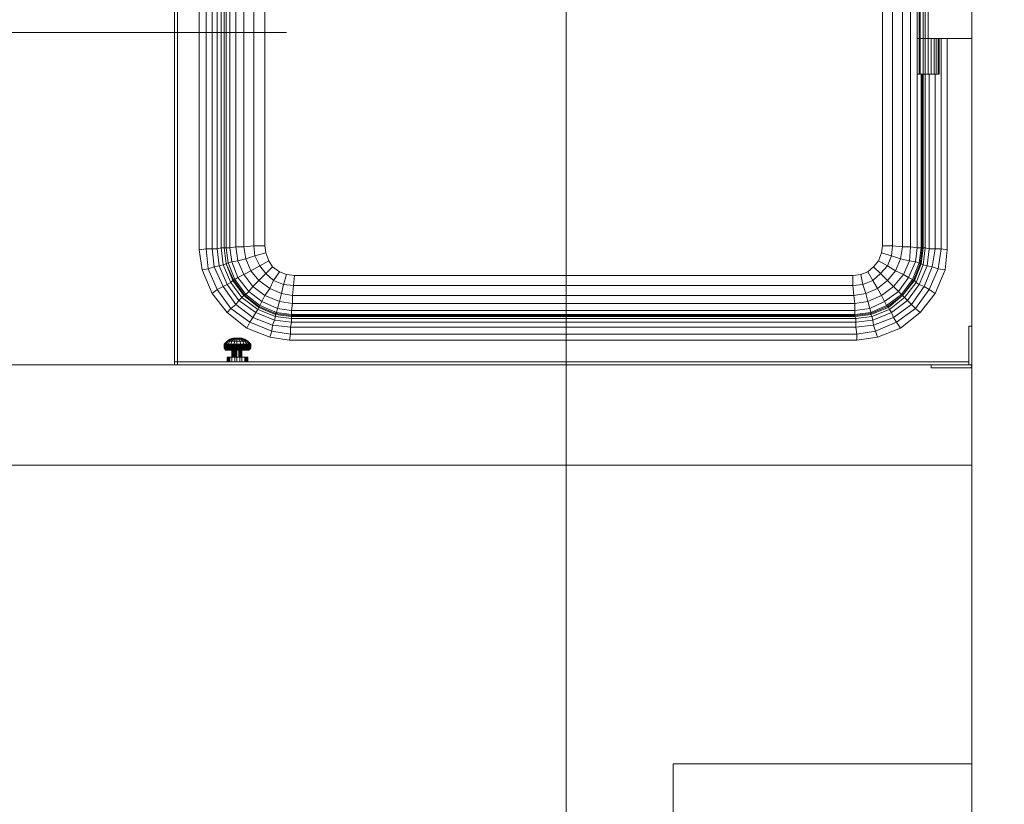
# Model space of a CAD drawing. Header units: millimetres. Extents: x 352 to 350573, y -22 to 37733.
# Tile 82 of 214: x 56899 to 58874, y 18071 to 19644. Entities that reach past the tile are written whole.
import ezdxf

# ---------------------------------------------------------------- set-up
doc = ezdxf.new("R2010")
doc.units = ezdxf.units.MM
doc.layers.add('PDF _0', color=1, linetype='Continuous')
for name, color, linetype, true_color in [('PDF _PD-Lighting', 7, 'Continuous', 0xb80000), ('PDF$_83$new_ifc_RVT-1-В_Этаж$01_Сводный$A-WALL', 7, 'Continuous', 0xdddd6e), ('PDF$_83$new_ifc_RVT-1-В_Этаж$01_Сводный$I-FURN', 7, 'Continuous', 0xbababa), ('PDF$_83$new_ifc_RVT-1-В_Этаж$01_Сводный$M-EQPM', 7, 'Continuous', 0xbababa)]:
    doc.layers.add(name, color=color, linetype=linetype, true_color=true_color)

msp = doc.modelspace()

# ---------------------------------------------------------------- linework, layer by layer
at = {"layer": 'PDF _0', "lineweight": 0}
msp.add_lwpolyline([(55409.7, 19079.3), (55570.8, 19618.3), (55769.7, 19618.3), (57434.6, 19618.3)], dxfattribs=at)
at = {"layer": 'PDF _PD-Lighting', "lineweight": 0}
msp.add_lwpolyline([(54510.6, 18068.8), (54514.5, 17963.3), (57995.6, 17963.3), (57995.6, 20754.1)], dxfattribs=at)
at = {"layer": 'PDF$_83$new_ifc_RVT-1-В_Этаж$01_Сводный$A-WALL', "lineweight": 0}
msp.add_lwpolyline([(57215.8, 18952), (54162.5, 18952), (54162.5, 18751), (58809.1, 18751), (58809.1, 18948), (58809.1, 13951.2), (59010, 13951.2), (59010, 21551.8), (58809.1, 21551.8), (58809.1, 19029.5)], dxfattribs=at)
at = {"layer": 'PDF$_83$new_ifc_RVT-1-В_Этаж$01_Сводный$I-FURN', "lineweight": 0}
msp.add_lwpolyline([(58809.1, 18152.3), (58210.4, 18152.3), (58210.4, 17551.6)], dxfattribs=at)
at = {"layer": 'PDF$_83$new_ifc_RVT-1-В_Этаж$01_Сводный$M-EQPM', "lineweight": 0}
for points in [[(57209.9, 20871.5), (57203.9, 20871.5), (57203.9, 20951.1), (57209.9, 20951.1), (57209.9, 20670.6), (57490.3, 20951.1), (57530.1, 20951.1), (57209.9, 20630.8), (57209.9, 18957.9), (57215.8, 18957.9), (57215.8, 20636.8)], [(58735.5, 20368.2), (58735.5, 20718.3), (58723.6, 20718.3), (58719.6, 20752.1), (58703.7, 20789.9), (58679.8, 20821.8), (58673.9, 20815.8), (58644, 20839.7), (58642.1, 20835.7), (58640.1, 20833.7), (58669.9, 20811.8), (58667.9, 20809.8), (58689.8, 20780), (58681.8, 20776), (58695.8, 20744.2), (58683.8, 20742.2), (58665.9, 20738.2), (58648, 20732.3), (58650, 20712.4), (58630.1, 20712.4), (58630.1, 19190.7)], [(57315.3, 20736.2), (57313.3, 20716.3), (57321.2, 20716.3), (57321.2, 19186.7), (57333.2, 19188.7), (57337.2, 19160.8), (57353.1, 19164.8), (57363, 19140.9), (57380.9, 19150.9), (57392.9, 19135), (57406.8, 19148.9)], [(57323.2, 20746.2), (57325.2, 20744.2), (57321.2, 20716.3), (57333.2, 20714.4), (57333.2, 19188.7), (57349.1, 19188.7), (57353.1, 19164.8), (57371, 19170.8), (57380.9, 19150.9), (57398.8, 19160.8)], [(57325.2, 20746.2), (57325.2, 20744.2), (57337.2, 20742.2), (57333.2, 20714.4), (57349.1, 20714.4), (57349.1, 19188.7), (57369, 19190.7), (57371, 19170.8), (57392.9, 19176.7)], [(57353.1, 20738.2), (57349.1, 20714.4), (57369, 20712.4), (57369, 19190.7), (57390.9, 19190.7)], [(57295.4, 20718.3), (57303.3, 20716.3), (57303.3, 19186.7), (57307.3, 19152.9), (57299.4, 19150.9), (57295.4, 19184.7), (57285.4, 19184.7), (57285.4, 20706.4)], [(57420.7, 19138.9), (57408.8, 19121), (57392.9, 19135), (57378.9, 19121), (57363, 19140.9), (57349.1, 19133), (57337.2, 19160.8), (57325.2, 19158.8), (57321.2, 19186.7), (57313.3, 19186.7), (57313.3, 20716.3), (57309.3, 20716.3), (57309.3, 19186.7), (57303.3, 19186.7), (57295.4, 19184.7), (57295.4, 20716.3)], [(57309.3, 20716.3), (57309.3, 19186.7), (57313.3, 19154.8), (57329.2, 19121), (57351.1, 19091.2), (57378.9, 19069.3), (57412.7, 19055.4), (57444.6, 19051.4), (58574.4, 19051.4), (58606.2, 19055.4), (58640.1, 19069.3), (58642.1, 19067.3), (58669.9, 19091.2), (58693.8, 19121), (58691.8, 19121), (58705.7, 19154.8), (58703.7, 19156.8), (58689.8, 19123), (58681.8, 19127), (58661.9, 19099.2), (58667.9, 19093.2), (58638.1, 19071.3), (58640.1, 19069.3), (58669.9, 19091.2), (58673.9, 19087.2), (58697.7, 19117.1), (58693.8, 19121), (58707.7, 19154.8), (58705.7, 19154.8), (58709.7, 19186.7), (58707.7, 19186.7), (58703.7, 19156.8), (58695.8, 19158.8), (58681.8, 19127), (58671.9, 19133), (58683.8, 19160.8), (58685.8, 19188.7), (58685.8, 20714.4)], [(58707.7, 19534.8), (58707.7, 19186.7), (58699.7, 19186.7), (58695.8, 19158.8), (58683.8, 19160.8), (58665.9, 19164.8), (58648, 19170.8), (58640.1, 19150.9), (58622.2, 19160.8), (58628.1, 19176.7), (58648, 19170.8), (58650, 19190.7), (58669.9, 19188.7), (58685.8, 19188.7), (58699.7, 19186.7), (58699.7, 20716.3)], [(57390.9, 20712.4), (57390.9, 19190.7), (57392.9, 19176.7), (57398.8, 19160.8), (57406.8, 19148.9), (57420.7, 19138.9), (57434.6, 19133), (57450.5, 19131), (58570.4, 19131), (58586.4, 19133), (58600.3, 19138.9), (58612.2, 19148.9), (58622.2, 19160.8), (58628.1, 19176.7), (58630.1, 19190.7), (58630.1, 19950.5)], [(58709.7, 19534.8), (58709.7, 19186.7), (58711.7, 19186.7), (58707.7, 19154.8), (58711.7, 19152.9), (58697.7, 19117.1), (58703.7, 19113.1), (58679.8, 19081.2), (58673.9, 19087.2), (58644, 19063.3), (58642.1, 19067.3), (58606.2, 19053.4), (58606.2, 19055.4), (58606.2, 19057.4), (58638.1, 19071.3), (58634.1, 19079.3), (58661.9, 19099.2), (58652, 19109.1), (58671.9, 19133), (58656, 19140.9), (58665.9, 19164.8), (58669.9, 19188.7), (58669.9, 20714.4)], [(58628.1, 19176.7), (58630.1, 19190.7), (58650, 19190.7), (58650, 20712.4)], [(58665.9, 19025.6), (58620.2, 19007.6), (58578.4, 19001.7), (57440.6, 19001.7), (57400.8, 19007.6), (57355.1, 19025.6), (57315.3, 19057.4), (57285.4, 19095.2), (57265.5, 19142.9), (57259.6, 19182.7), (57259.6, 20680.5)], [(57273.5, 20694.5), (57273.5, 19184.7), (57285.4, 19184.7), (57289.4, 19148.9), (57299.4, 19150.9), (57315.3, 19113.1), (57323.2, 19117.1), (57307.3, 19152.9), (57313.3, 19154.8), (57309.3, 19186.7), (57313.3, 19186.7), (57317.3, 19156.8), (57325.2, 19158.8), (57337.2, 19127), (57349.1, 19133), (57367, 19109.1), (57378.9, 19121), (57400.8, 19105.1), (57408.8, 19121), (57428.7, 19113.1), (57434.6, 19133)], [(58809.1, 19606.4), (58721.6, 19606.4), (58715.7, 19606.4), (58711.7, 19606.4), (58705.7, 19606.4), (58703.7, 19606.4), (58699.7, 19606.4), (58699.7, 19711.8), (58699.7, 19606.4), (58703.7, 19606.4), (58705.7, 19606.4), (58705.7, 19711.8), (58705.7, 20191.2), (58711.7, 20191.2), (58711.7, 20296.6), (58705.7, 20296.6), (58705.7, 20191.2), (58703.7, 20191.2), (58703.7, 19711.8), (58703.7, 19606.4), (58703.7, 19534.8)], [(58809.1, 20296.6), (58721.6, 20296.6), (58715.7, 20296.6), (58715.7, 20191.2), (58711.7, 20191.2), (58711.7, 19711.8), (58711.7, 19606.4), (58705.7, 19606.4), (58705.7, 19534.8)], [(58721.6, 20191.2), (58715.7, 20191.2), (58715.7, 19711.8), (58715.7, 19606.4), (58711.7, 19606.4), (58711.7, 19534.8), (58711.7, 19186.7), (58715.7, 19186.7), (58711.7, 19152.9), (58719.6, 19150.9), (58729.6, 19148.9), (58713.7, 19109.1), (58703.7, 19113.1), (58719.6, 19150.9), (58723.6, 19184.7), (58715.7, 19186.7), (58715.7, 19534.8), (58715.7, 19606.4), (58721.6, 19606.4), (58721.6, 19711.8)], [(58586.4, 19133), (58570.4, 19131), (57450.5, 19131), (57434.6, 19133), (57420.7, 19138.9), (57406.8, 19148.9), (57398.8, 19160.8), (57392.9, 19176.7), (57390.9, 19190.7), (57390.9, 19950.5)], [(58699.7, 19606.4), (58699.7, 19606.4)], [(58743.5, 19534.8), (58743.5, 19606.4), (58743.5, 19534.8), (58741.5, 19534.8), (58737.5, 19534.8), (58733.6, 19534.8), (58727.6, 19534.8), (58721.6, 19534.8), (58715.7, 19534.8), (58711.7, 19534.8), (58705.7, 19534.8), (58703.7, 19534.8), (58699.7, 19534.8), (58699.7, 19606.4), (58699.7, 19534.8)], [(58699.7, 19606.4), (58699.7, 19606.4)], [(58721.6, 19606.4), (58721.6, 19534.8)], [(58727.6, 19606.4), (58727.6, 19534.8)], [(58733.6, 19606.4), (58733.6, 19534.8)], [(58737.5, 19606.4), (58737.5, 19534.8)], [(58741.5, 19606.4), (58741.5, 19534.8)], [(58759.4, 19182.7), (58747.5, 19184.7), (58747.5, 19606.4)], [(58759.4, 19606.4), (58759.4, 19182.7), (58755.4, 19142.9)], [(58699.7, 19534.8), (58699.7, 19534.8)], [(58705.7, 19057.4), (58735.5, 19095.2), (58723.6, 19103.1), (58741.5, 19144.9), (58729.6, 19148.9), (58735.5, 19184.7), (58723.6, 19184.7), (58723.6, 19534.8)], [(58735.5, 19095.2), (58755.4, 19142.9), (58741.5, 19144.9), (58747.5, 19184.7), (58735.5, 19184.7), (58735.5, 19534.8)], [(58743.5, 19534.8), (58743.5, 19534.8)], [(57259.6, 19182.7), (57273.5, 19184.7), (57277.5, 19144.9), (57289.4, 19148.9), (57307.3, 19109.1), (57333.2, 19073.3), (57339.1, 19081.2), (57315.3, 19113.1), (57307.3, 19109.1), (57295.4, 19103.1), (57277.5, 19144.9), (57265.5, 19142.9)], [(57309.3, 19186.7), (57309.3, 19186.7)], [(57450.5, 19131), (57448.6, 19111.1), (57428.7, 19113.1), (57424.7, 19095.2), (57400.8, 19105.1), (57390.9, 19091.2), (57367, 19109.1), (57359, 19099.2), (57337.2, 19127), (57331.2, 19123), (57317.3, 19156.8), (57313.3, 19154.8), (57327.2, 19121), (57323.2, 19117.1), (57345.1, 19087.2), (57339.1, 19081.2), (57373, 19057.4), (57367, 19047.4), (57333.2, 19073.3), (57323.2, 19065.3), (57295.4, 19103.1), (57285.4, 19095.2)], [(58578.4, 19001.7), (58578.4, 19013.6), (58616.2, 19019.6), (58658, 19037.5), (58695.8, 19065.3), (58687.8, 19073.3), (58652, 19047.4), (58648, 19057.4), (58610.2, 19041.5), (58608.2, 19049.4), (58576.4, 19045.4), (58574.4, 19049.4), (57444.6, 19049.4), (57444.6, 19051.4), (57444.6, 19053.4), (58574.4, 19053.4), (58574.4, 19061.4), (58604.3, 19065.3), (58600.3, 19079.3), (58628.1, 19091.2), (58620.2, 19105.1), (58640.1, 19121), (58626.1, 19135), (58640.1, 19150.9), (58656, 19140.9), (58640.1, 19121), (58652, 19109.1), (58628.1, 19091.2), (58634.1, 19079.3), (58604.3, 19065.3), (58606.2, 19057.4), (58574.4, 19053.4), (58574.4, 19051.4), (58574.4, 19049.4), (58606.2, 19053.4), (58608.2, 19049.4), (58644, 19063.3), (58648, 19057.4), (58679.8, 19081.2), (58687.8, 19073.3), (58713.7, 19109.1), (58723.6, 19103.1), (58695.8, 19065.3), (58705.7, 19057.4), (58665.9, 19025.6), (58658, 19037.5), (58652, 19047.4), (58612.2, 19031.5), (58610.2, 19041.5), (58576.4, 19037.5), (58576.4, 19045.4), (57444.6, 19045.4), (57444.6, 19049.4), (57412.7, 19053.4), (57412.7, 19055.4), (57414.7, 19057.4), (57444.6, 19053.4), (57444.6, 19061.4), (58574.4, 19061.4), (58574.4, 19075.3), (58600.3, 19079.3), (58596.3, 19095.2), (58620.2, 19105.1), (58610.2, 19121), (58626.1, 19135), (58612.2, 19148.9), (58622.2, 19160.8)], [(57313.3, 19154.8), (57313.3, 19154.8)], [(58600.3, 19138.9), (58586.4, 19133), (58590.3, 19113.1), (58570.4, 19111.1), (58572.4, 19091.2), (57446.6, 19091.2), (57446.6, 19075.3), (57420.7, 19079.3), (57416.7, 19065.3), (57384.9, 19079.3), (57380.9, 19071.3), (57353.1, 19093.2), (57351.1, 19091.2), (57349.1, 19091.2), (57378.9, 19067.3), (57376.9, 19063.3), (57412.7, 19049.4), (57410.8, 19041.5), (57444.6, 19037.5), (57442.6, 19027.5), (58576.4, 19027.5), (58578.4, 19013.6), (57442.6, 19013.6), (57440.6, 19001.7)], [(58612.2, 19148.9), (58600.3, 19138.9), (58610.2, 19121), (58590.3, 19113.1), (58596.3, 19095.2), (58572.4, 19091.2), (58574.4, 19075.3), (57446.6, 19075.3), (57444.6, 19061.4), (57416.7, 19065.3), (57414.7, 19057.4), (57380.9, 19071.3), (57378.9, 19069.3), (57378.9, 19067.3), (57412.7, 19053.4), (57412.7, 19049.4), (57444.6, 19045.4), (57444.6, 19037.5), (58576.4, 19037.5), (58576.4, 19027.5), (58612.2, 19031.5), (58616.2, 19019.6), (58620.2, 19007.6)], [(58570.4, 19131), (58570.4, 19111.1), (57448.6, 19111.1), (57446.6, 19091.2), (57424.7, 19095.2), (57420.7, 19079.3), (57390.9, 19091.2), (57384.9, 19079.3), (57359, 19099.2), (57353.1, 19093.2), (57331.2, 19123), (57329.2, 19121), (57327.2, 19121), (57349.1, 19091.2), (57345.1, 19087.2), (57376.9, 19063.3), (57373, 19057.4), (57410.8, 19041.5), (57406.8, 19031.5), (57442.6, 19027.5), (57442.6, 19013.6), (57404.8, 19019.6), (57400.8, 19007.6)], [(58669.9, 19091.2), (58669.9, 19091.2)], [(57315.3, 19057.4), (57323.2, 19065.3), (57361, 19037.5), (57367, 19047.4), (57406.8, 19031.5), (57404.8, 19019.6), (57361, 19037.5), (57355.1, 19025.6)], [(58809.1, 18952), (58809.1, 19029.5), (58803.2, 19029.5), (58803.2, 18957.9), (58803.2, 18952), (57215.8, 18952), (57215.8, 18957.9), (58803.2, 18957.9)], [(57315.3, 18999.7), (57311.3, 18993.7), (57309.3, 18993.7), (57315.3, 18999.7), (57317.3, 18999.7), (57323.2, 19003.7), (57325.2, 19003.7), (57329.2, 19005.7)], [(57339.1, 19005.7), (57337.2, 19005.7), (57343.1, 19005.7), (57341.1, 19005.7), (57343.1, 19003.7), (57339.1, 19003.7), (57335.2, 19003.7), (57335.2, 19005.7), (57333.2, 19005.7), (57335.2, 19005.7), (57333.2, 19005.7), (57331.2, 19005.7), (57329.2, 19003.7), (57325.2, 19003.7), (57321.2, 18999.7), (57317.3, 18999.7), (57313.3, 18993.7), (57311.3, 18993.7), (57309.3, 18991.7), (57309.3, 18993.7)], [(57309.3, 18991.7), (57309.3, 18989.7), (57309.3, 18991.7), (57313.3, 18991.7), (57313.3, 18993.7), (57317.3, 18993.7), (57321.2, 18999.7), (57325.2, 18999.7), (57329.2, 19003.7), (57331.2, 19003.7), (57331.2, 18999.7), (57335.2, 18999.7), (57335.2, 18993.7), (57343.1, 18993.7), (57349.1, 18993.7), (57347.1, 18999.7), (57351.1, 18999.7), (57347.1, 19003.7), (57349.1, 19003.7), (57343.1, 19005.7)], [(57309.3, 18987.8), (57311.3, 18985.8), (57309.3, 18985.8), (57309.3, 18987.8), (57313.3, 18987.8), (57311.3, 18989.7), (57317.3, 18989.7), (57317.3, 18991.7), (57323.2, 18991.7), (57323.2, 18993.7), (57329.2, 18993.7), (57329.2, 18991.7), (57335.2, 18991.7), (57335.2, 18989.7), (57343.1, 18989.7), (57349.1, 18989.7), (57349.1, 18991.7), (57355.1, 18991.7), (57355.1, 18993.7), (57359, 18993.7), (57355.1, 18999.7), (57357.1, 18999.7), (57351.1, 19003.7)], [(57309.3, 18985.8), (57311.3, 18983.8), (57311.3, 18985.8), (57313.3, 18985.8), (57313.3, 18987.8), (57317.3, 18987.8), (57317.3, 18989.7), (57323.2, 18989.7), (57323.2, 18991.7), (57329.2, 18991.7), (57329.2, 18989.7), (57335.2, 18989.7), (57335.2, 18987.8), (57343.1, 18987.8), (57349.1, 18987.8), (57349.1, 18989.7), (57355.1, 18989.7), (57355.1, 18991.7), (57359, 18991.7), (57359, 18993.7), (57361, 18993.7), (57357.1, 18999.7), (57351.1, 19003.7), (57349.1, 19003.7), (57355.1, 18999.7), (57351.1, 18999.7), (57355.1, 18993.7), (57349.1, 18993.7), (57349.1, 18991.7), (57343.1, 18991.7), (57335.2, 18991.7), (57335.2, 18993.7), (57329.2, 18993.7), (57331.2, 18999.7), (57325.2, 18999.7), (57323.2, 18993.7), (57317.3, 18993.7), (57317.3, 18991.7), (57313.3, 18991.7), (57311.3, 18989.7), (57309.3, 18989.7), (57309.3, 18987.8), (57309.3, 18989.7)], [(57357.1, 18999.7), (57363, 18993.7), (57361, 18993.7), (57363, 18991.7), (57359, 18991.7), (57359, 18989.7), (57355.1, 18989.7), (57355.1, 18987.8), (57349.1, 18987.8), (57349.1, 18985.8), (57343.1, 18985.8), (57335.2, 18985.8), (57335.2, 18987.8), (57329.2, 18987.8), (57329.2, 18989.7), (57323.2, 18989.7), (57323.2, 18987.8), (57317.3, 18987.8), (57317.3, 18985.8), (57313.3, 18985.8), (57313.3, 18983.8), (57311.3, 18983.8), (57313.3, 18981.8), (57315.3, 18981.8), (57313.3, 18983.8), (57317.3, 18983.8), (57317.3, 18985.8), (57323.2, 18985.8), (57323.2, 18987.8), (57329.2, 18987.8), (57329.2, 18985.8), (57335.2, 18985.8), (57335.2, 18983.8), (57343.1, 18983.8), (57349.1, 18983.8), (57349.1, 18985.8), (57355.1, 18985.8), (57355.1, 18987.8), (57359, 18987.8), (57359, 18989.7), (57363, 18989.7), (57363, 18991.7), (57363, 18993.7)], [(57315.3, 18999.7), (57321.2, 19003.7)], [(57315.3, 18999.7), (57321.2, 19003.7)], [(57315.3, 18999.7), (57315.3, 18999.7)], [(57321.2, 19003.7), (57327.2, 19005.7)], [(57321.2, 19003.7), (57327.2, 19005.7)], [(57321.2, 19003.7), (57321.2, 19003.7)], [(57321.2, 19003.7), (57323.2, 19003.7)], [(57323.2, 19003.7), (57329.2, 19005.7)], [(57327.2, 19005.7), (57327.2, 19005.7)], [(57327.2, 19005.7), (57327.2, 19005.7)], [(57329.2, 19005.7), (57329.2, 19005.7)], [(57329.2, 19005.7), (57331.2, 19005.7), (57335.2, 19005.7)], [(57333.2, 19005.7), (57331.2, 19003.7), (57335.2, 19003.7), (57335.2, 18999.7), (57341.1, 18999.7), (57347.1, 18999.7), (57343.1, 19003.7), (57347.1, 19003.7), (57343.1, 19005.7), (57337.2, 19005.7), (57345.1, 19005.7), (57337.2, 19005.7), (57345.1, 19005.7), (57343.1, 19005.7), (57337.2, 19005.7), (57335.2, 19005.7), (57339.1, 19005.7), (57337.2, 19005.7), (57341.1, 19005.7), (57339.1, 19005.7), (57339.1, 19003.7), (57341.1, 18999.7), (57343.1, 18993.7), (57343.1, 18991.7), (57343.1, 18989.7), (57343.1, 18987.8), (57343.1, 18985.8), (57343.1, 18983.8), (57343.1, 18981.8), (57341.1, 18981.8), (57335.2, 18981.8), (57335.2, 18967.9), (57341.1, 18967.9), (57341.1, 18981.8)], [(57335.2, 19005.7), (57335.2, 19005.7)], [(57335.2, 19005.7), (57335.2, 19005.7)], [(57337.2, 19005.7), (57337.2, 19005.7)], [(57343.1, 19005.7), (57343.1, 19005.7)], [(57345.1, 19005.7), (57345.1, 19005.7)], [(57345.1, 19005.7), (57345.1, 19005.7)], [(57351.1, 19003.7), (57351.1, 19003.7)], [(57357.1, 18999.7), (57357.1, 18999.7)], [(57309.3, 18991.7), (57309.3, 18991.7)], [(57309.3, 18989.7), (57309.3, 18989.7)], [(57309.3, 18987.8), (57309.3, 18987.8)], [(57311.3, 18983.8), (57311.3, 18983.8)], [(57321.2, 18981.8), (57317.3, 18981.8), (57315.3, 18981.8), (57317.3, 18981.8), (57315.3, 18981.8), (57313.3, 18981.8), (57315.3, 18981.8), (57313.3, 18981.8), (57311.3, 18981.8), (57313.3, 18981.8), (57311.3, 18981.8), (57311.3, 18983.8)], [(57313.3, 18981.8), (57315.3, 18981.8), (57319.3, 18981.8), (57317.3, 18983.8), (57323.2, 18983.8), (57323.2, 18985.8), (57329.2, 18985.8), (57329.2, 18983.8), (57335.2, 18983.8), (57335.2, 18981.8), (57343.1, 18981.8), (57347.1, 18981.8), (57349.1, 18983.8), (57355.1, 18983.8), (57355.1, 18985.8), (57359, 18985.8), (57359, 18987.8), (57363, 18987.8), (57363, 18989.7), (57363, 18991.7)], [(57317.3, 18981.8), (57315.3, 18981.8)], [(57317.3, 18981.8), (57319.3, 18981.8)], [(57319.3, 18981.8), (57317.3, 18981.8)], [(57335.2, 18957.9), (57335.2, 18967.9), (57331.2, 18967.9), (57331.2, 18981.8), (57325.2, 18981.8), (57331.2, 18981.8), (57335.2, 18981.8), (57331.2, 18981.8), (57329.2, 18981.8), (57323.2, 18981.8), (57325.2, 18981.8), (57321.2, 18981.8), (57325.2, 18981.8), (57321.2, 18981.8), (57319.3, 18981.8), (57321.2, 18981.8), (57319.3, 18981.8), (57323.2, 18981.8), (57323.2, 18983.8), (57329.2, 18983.8), (57329.2, 18981.8), (57335.2, 18981.8), (57341.1, 18981.8), (57347.1, 18981.8), (57351.1, 18981.8), (57353.1, 18981.8), (57351.1, 18981.8), (57353.1, 18981.8), (57357.1, 18981.8), (57359, 18983.8), (57361, 18983.8), (57361, 18985.8), (57363, 18985.8), (57363, 18987.8)], [(57319.3, 18957.9), (57319.3, 18967.9), (57321.2, 18967.9), (57325.2, 18967.9), (57325.2, 18981.8)], [(57321.2, 18981.8), (57321.2, 18981.8)], [(57321.2, 18981.8), (57321.2, 18981.8)], [(57325.2, 18981.8), (57325.2, 18981.8)], [(57327.2, 18981.8), (57327.2, 18981.8)], [(57327.2, 18981.8), (57327.2, 18967.9), (57327.2, 18981.8), (57329.2, 18981.8), (57331.2, 18981.8)], [(57329.2, 18967.9), (57329.2, 18981.8)], [(57331.2, 18981.8), (57331.2, 18981.8)], [(57333.2, 18981.8), (57333.2, 18967.9)], [(57335.2, 18981.8), (57335.2, 18981.8)], [(57335.2, 18981.8), (57335.2, 18981.8)], [(57339.1, 18967.9), (57339.1, 18981.8)], [(57341.1, 18981.8), (57341.1, 18981.8)], [(57343.1, 18981.8), (57341.1, 18981.8), (57345.1, 18981.8), (57347.1, 18981.8)], [(57343.1, 18967.9), (57343.1, 18981.8), (57345.1, 18981.8), (57347.1, 18981.8), (57353.1, 18981.8), (57355.1, 18983.8), (57359, 18983.8), (57359, 18985.8), (57361, 18985.8), (57363, 18987.8), (57363, 18989.7)], [(57351.1, 18981.8), (57345.1, 18981.8), (57351.1, 18981.8), (57355.1, 18981.8), (57357.1, 18981.8)], [(57345.1, 18981.8), (57345.1, 18981.8)], [(57357.1, 18957.9), (57357.1, 18967.9), (57355.1, 18967.9), (57353.1, 18967.9), (57351.1, 18967.9), (57345.1, 18967.9), (57345.1, 18981.8)], [(57347.1, 18981.8), (57347.1, 18981.8)], [(57351.1, 18981.8), (57351.1, 18981.8)], [(57351.1, 18981.8), (57351.1, 18981.8)], [(57355.1, 18981.8), (57353.1, 18981.8), (57355.1, 18981.8), (57357.1, 18981.8), (57355.1, 18981.8), (57357.1, 18981.8), (57355.1, 18981.8), (57353.1, 18981.8), (57355.1, 18981.8), (57357.1, 18981.8), (57359, 18981.8), (57361, 18983.8), (57363, 18985.8)], [(57359, 18981.8), (57357.1, 18981.8), (57359, 18981.8), (57357.1, 18981.8), (57359, 18981.8), (57361, 18983.8)], [(57359, 18981.8), (57359, 18981.8)], [(57359, 18981.8), (57359, 18981.8)], [(57359, 18981.8), (57359, 18981.8)], [(57361, 18983.8), (57361, 18983.8)], [(57363, 18991.7), (57363, 18991.7)], [(57363, 18989.7), (57363, 18989.7)], [(57363, 18987.8), (57363, 18987.8)], [(57315.3, 18957.9), (57315.3, 18967.9), (57317.3, 18967.9), (57319.3, 18967.9)], [(57317.3, 18957.9), (57317.3, 18967.9)], [(57321.2, 18957.9), (57321.2, 18967.9)], [(57325.2, 18957.9), (57325.2, 18967.9), (57331.2, 18967.9), (57331.2, 18957.9)], [(57341.1, 18957.9), (57341.1, 18967.9), (57345.1, 18967.9), (57345.1, 18957.9)], [(57351.1, 18957.9), (57351.1, 18967.9)], [(57353.1, 18957.9), (57353.1, 18967.9)], [(57355.1, 18957.9), (57355.1, 18967.9)], [(57209.9, 18952), (57209.9, 18957.9)], [(58807.2, 18946), (58727.6, 18946), (58727.6, 18952)], [(58809.1, 18948), (58809.1, 18952), (58803.2, 18952), (58807.2, 18952), (58809.1, 18950), (58809.1, 18948), (58807.2, 18946), (58809.1, 18946)], [(58809.1, 18948), (58809.1, 18948)], [(58809.1, 18946), (58809.1, 18946)]]:
    msp.add_lwpolyline(points, dxfattribs=at)
for points in [[(58691.8, 19121), (58689.8, 19123), (58667.9, 19093.2), (58669.9, 19091.2)], [(57329.2, 19005.7), (57335.2, 19005.7), (57327.2, 19005.7), (57335.2, 19005.7), (57327.2, 19005.7)], [(57335.2, 19005.7), (57329.2, 19005.7)], [(57345.1, 19005.7), (57351.1, 19003.7)], [(57315.3, 18981.8), (57317.3, 18981.8)], [(57317.3, 18981.8), (57319.3, 18981.8)], [(57345.1, 18981.8), (57345.1, 18967.9)]]:
    msp.add_lwpolyline(points, close=True, dxfattribs=at)

doc.saveas('drawing.dxf')
